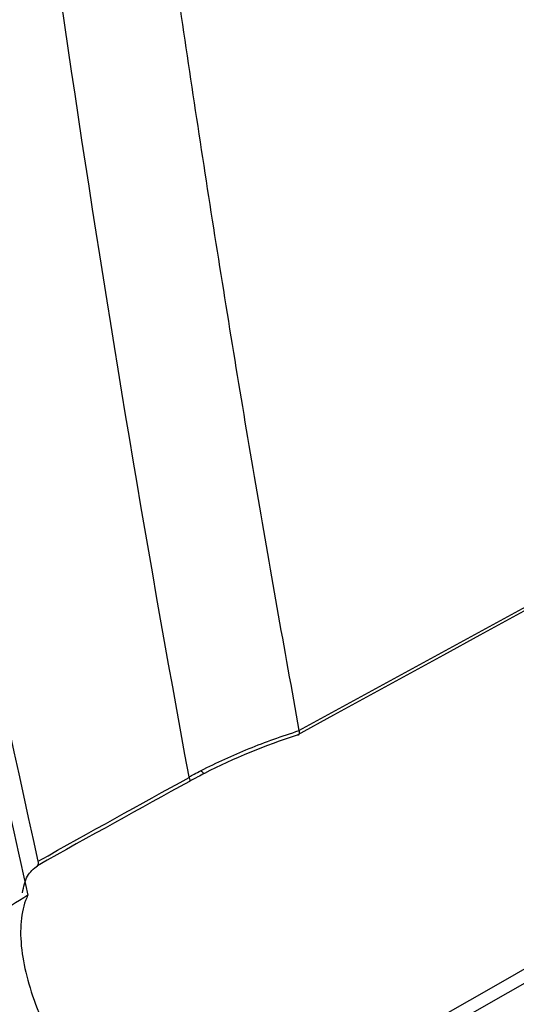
# Model space of a CAD drawing. Header units: millimetres. Extents: x -203 to 471, y -207 to 525.
# Tile 101 of 106: x 382 to 392, y 307 to 327. Entities that reach past the tile are written whole.
import ezdxf

# ---------------------------------------------------------------- set-up
doc = ezdxf.new("R2010")
doc.units = ezdxf.units.MM

msp = doc.modelspace()

# ---------------------------------------------------------------- linework, layer by layer
at = {"color": 7, "linetype": 'Continuous', "lineweight": 25}
msp.add_line((387.567, 312.641), (387.566, 312.645), dxfattribs=at)
at = {"color": 7, "linetype": 'Continuous', "lineweight": 25, "flags": 128}
msp.add_lwpolyline([(385.607, 311.755), (385.603, 311.753), (385.597, 311.754), (385.589, 311.758), (385.581, 311.764), (385.571, 311.773), (385.56, 311.785), (385.549, 311.798), (385.537, 311.814)], dxfattribs=at)
at = {"color": 7, "linetype": 'Continuous', "lineweight": 25}
for points, knots in [([(381.968, 354.607), (382.007, 354.157), (382.086, 353.257), (382.208, 351.91), (382.334, 350.565), (382.464, 349.222), (382.597, 347.882), (382.734, 346.544), (382.874, 345.209), (383.018, 343.877), (383.166, 342.546), (383.317, 341.219), (383.472, 339.894), (383.631, 338.571), (383.793, 337.25), (383.959, 335.933), (384.129, 334.617), (384.36, 332.866), (384.658, 330.683), (385.03, 328.073), (385.416, 325.474), (385.817, 322.886), (386.232, 320.309), (386.662, 317.743), (387.105, 315.187), (387.413, 313.492), (387.566, 312.645)], [0, 0, 0, 0, 0.031233, 0.062465, 0.093696, 0.124926, 0.156156, 0.187386, 0.218616, 0.249847, 0.281078, 0.31231, 0.343544, 0.374779, 0.406016, 0.437255, 0.468497, 0.499741, 0.56229, 0.624831, 0.687364, 0.749893, 0.812419, 0.874944, 0.93747, 1, 1, 1, 1]), ([(376.751, 337.075), (377.487, 332.474), (378.612, 325.433), (380.415, 316.218), (381.438, 311.562), (381.95, 309.234)], [0, 0, 0, 0, 0.485133, 0.742518, 1, 1, 1, 1]), ([(385.537, 311.814), (385.859, 311.98), (386.192, 312.13), (386.871, 312.405), (387.217, 312.528), (387.567, 312.641)], [0, 0, 0, 0, 0.5, 0.5, 1, 1, 1, 1]), ([(387.567, 312.641), (387.572, 312.606), (387.57, 312.58), (387.555, 312.549), (387.542, 312.544), (387.526, 312.55)], [0, 0, 0, 0, 0.5, 0.5, 1, 1, 1, 1]), ([(385.29, 311.683), (385.325, 311.702), (385.36, 311.721), (385.395, 311.74), (385.442, 311.765), (385.489, 311.79), (385.537, 311.814)], [0, 0, 0, 0, 0.0002428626, 0.0002428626, 0.0002428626, 0.0005701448, 0.0005701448, 0.0005701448, 0.0005701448]), ([(385.293, 311.672), (385.3, 311.648), (385.304, 311.63), (385.306, 311.601), (385.304, 311.593), (385.298, 311.589)], [0, 0, 0, 0, 0.5, 0.5, 1, 1, 1, 1]), ([(385.607, 311.755), (385.561, 311.731), (385.514, 311.707), (385.468, 311.682), (385.411, 311.652), (385.354, 311.621), (385.298, 311.589)], [0, 0, 0, 0, 0.0003195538, 0.0003195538, 0.0003195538, 0.0007127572, 0.0007127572, 0.0007127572, 0.0007127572]), ([(381.839, 309.283), (381.863, 309.409), (381.911, 309.653), (382.071, 309.782), (382.15, 309.845)], [0, 0, 0, 0, 0.512472, 1, 1, 1, 1]), ([(381.95, 309.234), (381.496, 308.948), (380.589, 308.377), (379.352, 307.459), (378.47, 306.649), (378.063, 306.059), (377.93, 305.72), (377.915, 305.46), (378.003, 305.224), (378.262, 304.989), (378.952, 304.791), (379.621, 304.853), (380.078, 304.895)], [0, 0, 0, 0, 0.189196, 0.377754, 0.517788, 0.572093, 0.606257, 0.640677, 0.670884, 0.71836, 0.807606, 1, 1, 1, 1]), ([(381.95, 309.234), (381.934, 309.197), (381.856, 309.02), (381.784, 308.639), (381.821, 307.869), (382.112, 306.834), (382.585, 305.977), (382.793, 305.599)], [0, 0, 0, 0, 0.047091, 0.227214, 0.407353, 0.739293, 1, 1, 1, 1])]:
    msp.add_open_spline(points, degree=3, knots=knots, dxfattribs=at)
for points in [[(385.29, 311.683), (383.455, 321.615), (381.949, 331.8), (380.773, 342.217)], [(382.167, 309.938), (380.014, 319.577), (378.218, 329.526), (376.753, 339.798)], [(436.02, 338.962), (419.858, 330.177), (403.693, 321.37), (387.526, 312.55)], [(387.566, 312.645), (403.759, 321.476), (419.951, 330.293), (436.143, 339.085)], [(388.895, 305.799), (404.61, 314.762), (420.323, 323.74), (436.032, 332.741)], [(436.143, 332.469), (420.409, 323.471), (404.676, 314.495), (388.942, 305.532)], [(387.526, 312.55), (386.865, 312.33), (386.219, 312.07), (385.607, 311.755)], [(382.167, 309.938), (383.237, 310.541), (384.281, 311.115), (385.293, 311.672)], [(385.293, 311.672), (385.292, 311.675), (385.291, 311.679), (385.29, 311.683)], [(385.298, 311.589), (384.278, 311.028), (383.227, 310.451), (382.15, 309.845)], [(382.15, 309.845), (382.171, 309.862), (382.177, 309.895), (382.167, 309.938)]]:
    msp.add_open_spline(points, degree=3, dxfattribs=at)

doc.saveas('drawing.dxf')
